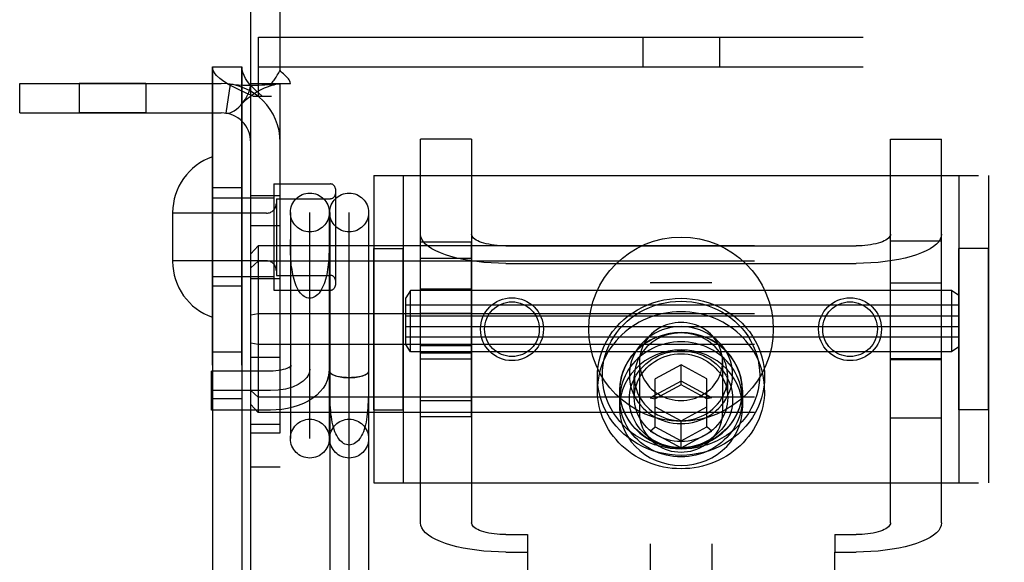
# Model space of a CAD drawing. Header units: inches. Extents: x 0 to 224, y 0 to 145.
# Tile 29 of 63: x 108.3 to 110.3, y 53.35 to 54.46. Entities that reach past the tile are written whole.
import ezdxf

# ---------------------------------------------------------------- set-up
doc = ezdxf.new("R2010")
doc.units = ezdxf.units.IN
doc.header["$LTSCALE"] = 12.302632
doc.header["$MEASUREMENT"] = 0
doc.linetypes.add('HIDDEN', pattern=[0.2, 0.1, -0.1])
doc.layers.get('0').update_dxf_attribs({"linetype": 'CONTINUOUS'})
for name, color, linetype in [('02___PRT_ALL_AXES', 7, 'CONTINUOUS'), ('03___PRT_ALL_CURVES', 7, 'CONTINUOUS'), ('DEFAULT_2', 8, 'HIDDEN')]:
    doc.layers.add(name, color=color, linetype=linetype)

msp = doc.modelspace()

# ---------------------------------------------------------------- linework, layer by layer
at = {"color": 3, "linetype": 'Continuous'}
msp.add_line((108.7689, 44.7007), (108.7689, 61.2007), dxfattribs=at)
at = {"layer": '02___PRT_ALL_AXES', "color": 8, "linetype": 'HIDDEN'}
for p, q in [((108.6909, 51.2917), (108.6909, 54.3597)), ((108.7509, 51.2917), (108.7509, 54.3597)), ((108.5556, 54.3257), (108.4196, 54.3257)), ((108.4196, 54.3257), (108.4196, 54.2657)), ((108.5556, 54.3257), (108.5556, 54.2657)), ((108.5556, 54.2657), (108.4196, 54.2657)), ((108.7509, 54.1132), (108.6909, 54.1132)), ((108.8159, 54.1212), (108.9309, 54.1212)), ((108.8159, 54.1212), (108.8159, 53.9052)), ((108.7689, 54.0977), (108.8289, 54.0977)), ((108.7689, 53.6147), (108.7689, 54.0977)), ((108.8289, 53.6147), (108.8289, 54.0977)), ((108.7689, 54.0367), (108.8289, 54.0367)), ((109.0189, 53.9897), (109.0789, 53.9897)), ((109.0189, 53.6617), (109.0189, 53.9897)), ((109.0789, 53.6617), (109.0789, 53.9897)), ((109.1139, 54.0033), (109.2179, 54.0033)), ((109.1139, 53.648), (109.1139, 54.0033)), ((109.2179, 53.648), (109.2179, 54.0033)), ((110.0699, 54.0057), (110.1739, 54.0057)), ((110.0699, 53.6457), (110.0699, 54.0057)), ((110.1739, 53.6457), (110.1739, 54.0057)), ((110.2689, 53.9897), (110.2089, 53.9897)), ((110.2089, 53.6617), (110.2089, 53.9897)), ((110.2689, 53.6617), (110.2689, 53.9897)), ((109.1139, 53.9705), (109.2179, 53.9705)), ((108.7689, 53.9287), (108.8289, 53.9287)), ((108.7509, 53.9132), (108.6909, 53.9132)), ((110.0699, 53.92), (110.1739, 53.92)), ((108.8159, 53.9052), (108.9309, 53.9052)), ((110.1939, 53.9045), (109.0939, 53.9045)), ((109.2179, 53.907), (109.1139, 53.907)), ((110.2089, 53.8745), (109.0839, 53.8745)), ((109.0839, 53.8095), (109.0839, 53.8745)), ((109.1139, 53.8585), (109.2179, 53.8585)), ((110.2089, 53.8095), (109.0839, 53.8095)), ((109.1139, 53.7928), (109.2179, 53.7928)), ((108.6909, 53.7797), (108.7509, 53.7797)), ((108.7689, 53.7687), (108.8289, 53.7687)), ((110.1939, 53.7795), (109.0939, 53.7795)), ((109.2179, 53.777), (109.1139, 53.777)), ((110.0699, 53.764), (110.1739, 53.764)), ((109.4739, 53.7015), (109.4739, 53.7289)), ((109.8139, 53.7015), (109.8139, 53.7289)), ((109.5189, 53.7015), (109.5189, 53.6659)), ((109.5194, 53.683), (109.5194, 53.7015)), ((109.7684, 53.683), (109.7684, 53.7015)), ((109.7689, 53.7015), (109.7689, 53.6659)), ((108.6909, 53.6847), (108.7509, 53.6847)), ((109.1139, 53.6808), (109.2179, 53.6808)), ((109.0189, 53.6617), (109.0789, 53.6617)), ((109.1139, 53.648), (109.2179, 53.648)), ((110.2689, 53.6617), (110.2089, 53.6617)), ((108.7689, 53.6327), (108.8289, 53.6327)), ((110.0699, 53.6457), (110.1739, 53.6457)), ((108.7689, 53.6147), (108.8289, 53.6147)), ((108.7689, 53.5457), (108.8289, 53.5457))]:
    msp.add_line(p, q, dxfattribs=at)
for points in [[(109.8139, 53.7015), (109.8136, 53.7099), (109.8129, 53.7182), (109.8118, 53.7265), (109.8102, 53.7347), (109.8081, 53.7429), (109.8056, 53.7509), (109.8026, 53.7588), (109.7992, 53.7665), (109.7953, 53.774), (109.7911, 53.7814), (109.7865, 53.7885), (109.7814, 53.7954), (109.776, 53.802), (109.7702, 53.8084), (109.7641, 53.8145), (109.7576, 53.8202), (109.7509, 53.8257), (109.7438, 53.8307), (109.7365, 53.8355), (109.7289, 53.8399), (109.7211, 53.8438), (109.713, 53.8474), (109.7048, 53.8506), (109.6964, 53.8534), (109.6879, 53.8558), (109.6792, 53.8578), (109.6705, 53.8593), (109.6616, 53.8604), (109.6528, 53.861), (109.6439, 53.8613), (109.635, 53.861), (109.6261, 53.8604), (109.6173, 53.8593), (109.6085, 53.8578), (109.5999, 53.8558), (109.5913, 53.8534), (109.583, 53.8506), (109.5747, 53.8474), (109.5667, 53.8438), (109.5589, 53.8399), (109.5513, 53.8355), (109.544, 53.8307), (109.5369, 53.8257), (109.5301, 53.8202), (109.5237, 53.8145), (109.5175, 53.8084), (109.5118, 53.802), (109.5063, 53.7954), (109.5013, 53.7885), (109.4967, 53.7814), (109.4924, 53.774), (109.4886, 53.7665), (109.4852, 53.7588), (109.4822, 53.7509), (109.4797, 53.7429), (109.4776, 53.7347), (109.476, 53.7265), (109.4748, 53.7182), (109.4741, 53.7099), (109.4739, 53.7015)], [(109.7689, 53.7015), (109.7682, 53.7139), (109.7661, 53.7259), (109.7628, 53.7378), (109.7581, 53.7493), (109.7521, 53.7602), (109.745, 53.7706), (109.7368, 53.7801), (109.7275, 53.7888), (109.7173, 53.7965), (109.7064, 53.8032), (109.6947, 53.8088), (109.6825, 53.8132), (109.6699, 53.8164), (109.6569, 53.8183), (109.6439, 53.819), (109.6308, 53.8183), (109.6179, 53.8164), (109.6053, 53.8132), (109.593, 53.8088), (109.5814, 53.8032), (109.5704, 53.7965), (109.5602, 53.7888), (109.551, 53.7801), (109.5428, 53.7706), (109.5356, 53.7602), (109.5297, 53.7493), (109.525, 53.7378), (109.5216, 53.7259), (109.5196, 53.7139), (109.5189, 53.7015)], [(109.7684, 53.7015), (109.7681, 53.7086), (109.7675, 53.7156), (109.7663, 53.7226), (109.7648, 53.7295), (109.7627, 53.7363), (109.7603, 53.743), (109.7574, 53.7495), (109.7541, 53.7559), (109.7504, 53.762), (109.7463, 53.768), (109.7419, 53.7737), (109.7371, 53.7791), (109.7319, 53.7842), (109.7264, 53.7891), (109.7207, 53.7936), (109.7146, 53.7978), (109.7083, 53.8016), (109.7017, 53.8051), (109.695, 53.8082), (109.688, 53.8109), (109.6809, 53.8132), (109.6737, 53.8151), (109.6663, 53.8166), (109.6589, 53.8176), (109.6514, 53.8183), (109.6439, 53.8185), (109.6364, 53.8183), (109.6289, 53.8176), (109.6214, 53.8166), (109.6141, 53.8151), (109.6068, 53.8132), (109.5997, 53.8109), (109.5928, 53.8082), (109.586, 53.8051), (109.5795, 53.8016), (109.5732, 53.7978), (109.5671, 53.7936), (109.5613, 53.7891), (109.5558, 53.7842), (109.5507, 53.7791), (109.5459, 53.7737), (109.5414, 53.768), (109.5373, 53.762), (109.5336, 53.7559), (109.5303, 53.7495), (109.5275, 53.743), (109.525, 53.7363), (109.523, 53.7295), (109.5214, 53.7226), (109.5203, 53.7156), (109.5196, 53.7086), (109.5194, 53.7015)], [(109.7684, 53.683), (109.7681, 53.6901), (109.7675, 53.6971), (109.7663, 53.7041), (109.7648, 53.711), (109.7627, 53.7178), (109.7603, 53.7245), (109.7574, 53.7311), (109.7541, 53.7374), (109.7504, 53.7436), (109.7463, 53.7495), (109.7419, 53.7552), (109.7371, 53.7606), (109.7319, 53.7658), (109.7264, 53.7706), (109.7207, 53.7751), (109.7146, 53.7793), (109.7083, 53.7832), (109.7017, 53.7866), (109.695, 53.7897), (109.688, 53.7924), (109.6809, 53.7947), (109.6737, 53.7966), (109.6663, 53.7981), (109.6589, 53.7992), (109.6514, 53.7998), (109.6439, 53.8), (109.6364, 53.7998), (109.6289, 53.7992), (109.6214, 53.7981), (109.6141, 53.7966), (109.6068, 53.7947), (109.5997, 53.7924), (109.5928, 53.7897), (109.586, 53.7866), (109.5795, 53.7832), (109.5732, 53.7793), (109.5671, 53.7751), (109.5613, 53.7706), (109.5558, 53.7658), (109.5507, 53.7606), (109.5459, 53.7552), (109.5414, 53.7495), (109.5373, 53.7436), (109.5336, 53.7374), (109.5303, 53.7311), (109.5275, 53.7245), (109.525, 53.7178), (109.523, 53.711), (109.5214, 53.7041), (109.5203, 53.6971), (109.5196, 53.6901), (109.5194, 53.683)], [(109.7689, 53.6659), (109.7682, 53.6783), (109.7661, 53.6904), (109.7628, 53.7022), (109.7581, 53.7137), (109.7521, 53.7247), (109.745, 53.735), (109.7368, 53.7445), (109.7275, 53.7532), (109.7173, 53.761), (109.7064, 53.7677), (109.6947, 53.7732), (109.6825, 53.7777), (109.6699, 53.7808), (109.6569, 53.7828), (109.6439, 53.7834), (109.6308, 53.7828), (109.6179, 53.7808), (109.6053, 53.7777), (109.593, 53.7732), (109.5814, 53.7677), (109.5704, 53.761), (109.5602, 53.7532), (109.551, 53.7445), (109.5428, 53.735), (109.5356, 53.7247), (109.5297, 53.7137), (109.525, 53.7022), (109.5216, 53.6904), (109.5196, 53.6783), (109.5189, 53.6659)], [(109.8139, 53.7015), (109.8136, 53.6931), (109.8129, 53.6848), (109.8118, 53.6765), (109.8102, 53.6683), (109.8081, 53.6602), (109.8056, 53.6521), (109.8026, 53.6443), (109.7992, 53.6365), (109.7953, 53.629), (109.7911, 53.6216), (109.7865, 53.6145), (109.7814, 53.6076), (109.776, 53.601), (109.7702, 53.5946), (109.7641, 53.5886), (109.7576, 53.5828), (109.7509, 53.5774), (109.7438, 53.5723), (109.7365, 53.5675), (109.7289, 53.5632), (109.7211, 53.5592), (109.713, 53.5556), (109.7048, 53.5524), (109.6964, 53.5496), (109.6879, 53.5472), (109.6792, 53.5453), (109.6705, 53.5437), (109.6616, 53.5426), (109.6528, 53.542), (109.6439, 53.5418), (109.635, 53.542), (109.6261, 53.5426), (109.6173, 53.5437), (109.6085, 53.5453), (109.5999, 53.5472), (109.5913, 53.5496), (109.583, 53.5524), (109.5747, 53.5556), (109.5667, 53.5592), (109.5589, 53.5632), (109.5513, 53.5675), (109.544, 53.5723), (109.5369, 53.5774), (109.5301, 53.5828), (109.5237, 53.5886), (109.5175, 53.5946), (109.5118, 53.601), (109.5063, 53.6076), (109.5013, 53.6145), (109.4967, 53.6216), (109.4924, 53.629), (109.4886, 53.6365), (109.4852, 53.6443), (109.4822, 53.6521), (109.4797, 53.6602), (109.4776, 53.6683), (109.476, 53.6765), (109.4748, 53.6848), (109.4741, 53.6931), (109.4739, 53.7015)], [(109.5189, 53.7015), (109.5196, 53.6892), (109.5216, 53.6771), (109.525, 53.6652), (109.5297, 53.6537), (109.5356, 53.6428), (109.5428, 53.6325), (109.551, 53.6229), (109.5602, 53.6142), (109.5704, 53.6065), (109.5814, 53.5998), (109.593, 53.5942), (109.6053, 53.5898), (109.6179, 53.5866), (109.6308, 53.5847), (109.6439, 53.5841), (109.6569, 53.5847), (109.6699, 53.5866), (109.6825, 53.5898), (109.6947, 53.5942), (109.7064, 53.5998), (109.7173, 53.6065), (109.7275, 53.6142), (109.7368, 53.6229), (109.745, 53.6325), (109.7521, 53.6428), (109.7581, 53.6537), (109.7628, 53.6652), (109.7661, 53.6771), (109.7682, 53.6892), (109.7689, 53.7015)], [(109.7684, 53.7015), (109.7681, 53.6944), (109.7675, 53.6874), (109.7663, 53.6804), (109.7648, 53.6735), (109.7627, 53.6667), (109.7603, 53.66), (109.7574, 53.6535), (109.7541, 53.6471), (109.7504, 53.641), (109.7463, 53.6351), (109.7419, 53.6294), (109.7371, 53.6239), (109.7319, 53.6188), (109.7264, 53.6139), (109.7207, 53.6094), (109.7146, 53.6052), (109.7083, 53.6014), (109.7017, 53.5979), (109.695, 53.5948), (109.688, 53.5921), (109.6809, 53.5898), (109.6737, 53.5879), (109.6663, 53.5864), (109.6589, 53.5854), (109.6514, 53.5847), (109.6439, 53.5845), (109.6364, 53.5847), (109.6289, 53.5854), (109.6214, 53.5864), (109.6141, 53.5879), (109.6068, 53.5898), (109.5997, 53.5921), (109.5928, 53.5948), (109.586, 53.5979), (109.5795, 53.6014), (109.5732, 53.6052), (109.5671, 53.6094), (109.5613, 53.6139), (109.5558, 53.6188), (109.5507, 53.6239), (109.5459, 53.6294), (109.5414, 53.6351), (109.5373, 53.641), (109.5336, 53.6471), (109.5303, 53.6535), (109.5275, 53.66), (109.525, 53.6667), (109.523, 53.6735), (109.5214, 53.6804), (109.5203, 53.6874), (109.5196, 53.6944), (109.5194, 53.7015)], [(109.7684, 53.683), (109.7681, 53.676), (109.7675, 53.6689), (109.7663, 53.662), (109.7648, 53.655), (109.7627, 53.6482), (109.7603, 53.6416), (109.7574, 53.635), (109.7541, 53.6287), (109.7504, 53.6225), (109.7463, 53.6166), (109.7419, 53.6109), (109.7371, 53.6055), (109.7319, 53.6003), (109.7264, 53.5955), (109.7207, 53.5909), (109.7146, 53.5868), (109.7083, 53.5829), (109.7017, 53.5794), (109.695, 53.5764), (109.688, 53.5737), (109.6809, 53.5713), (109.6737, 53.5694), (109.6663, 53.568), (109.6589, 53.5669), (109.6514, 53.5663), (109.6439, 53.566), (109.6364, 53.5663), (109.6289, 53.5669), (109.6214, 53.568), (109.6141, 53.5694), (109.6068, 53.5713), (109.5997, 53.5737), (109.5928, 53.5764), (109.586, 53.5794), (109.5795, 53.5829), (109.5732, 53.5868), (109.5671, 53.5909), (109.5613, 53.5955), (109.5558, 53.6003), (109.5507, 53.6055), (109.5459, 53.6109), (109.5414, 53.6166), (109.5373, 53.6225), (109.5336, 53.6287), (109.5303, 53.635), (109.5275, 53.6416), (109.525, 53.6482), (109.523, 53.655), (109.5214, 53.662), (109.5203, 53.6689), (109.5196, 53.676), (109.5194, 53.683)], [(109.5189, 53.6659), (109.5196, 53.6536), (109.5216, 53.6415), (109.525, 53.6296), (109.5297, 53.6182), (109.5356, 53.6072), (109.5428, 53.5969), (109.551, 53.5873), (109.5602, 53.5786), (109.5704, 53.5709), (109.5814, 53.5642), (109.593, 53.5586), (109.6053, 53.5542), (109.6179, 53.551), (109.6308, 53.5491), (109.6439, 53.5485), (109.6569, 53.5491), (109.6699, 53.551), (109.6825, 53.5542), (109.6947, 53.5586), (109.7064, 53.5642), (109.7173, 53.5709), (109.7275, 53.5786), (109.7368, 53.5873), (109.745, 53.5969), (109.7521, 53.6072), (109.7581, 53.6182), (109.7628, 53.6296), (109.7661, 53.6415), (109.7682, 53.6536), (109.7689, 53.6659)]]:
    msp.add_lwpolyline(points, dxfattribs=at)
for centre, radius in [((109.6439, 53.8257), 0.1875), ((109.3001, 53.8257), 0.064), ((109.9876, 53.8257), 0.064), ((109.3001, 53.8257), 0.0556), ((109.9876, 53.8257), 0.0556)]:
    msp.add_circle(centre, radius, dxfattribs=at)
at = {"layer": '03___PRT_ALL_CURVES', "color": 8, "linetype": 'HIDDEN'}
for p, q in [((108.8889, 53.6034), (108.8889, 54.0628)), ((108.9689, 53.2498), (108.9689, 54.0628)), ((108.8089, 53.7007), (108.6889, 53.7007))]:
    msp.add_line(p, q, dxfattribs=at)
msp.add_lwpolyline([(108.8889, 53.7443), (108.8874, 53.7358), (108.8828, 53.7277), (108.8755, 53.7202), (108.8654, 53.7134), (108.8534, 53.708), (108.8396, 53.704), (108.8247, 53.7015), (108.8089, 53.7007)], dxfattribs=at)
at = {"layer": 'DEFAULT_2', "color": 8, "linetype": 'HIDDEN'}
for p, q in [((109.5814, 55.8497), (109.5814, 50.5997)), ((109.7064, 55.8497), (109.7064, 50.5997)), ((108.8289, 54.3518), (108.8289, 55.2007)), ((108.7844, 54.4197), (110.5034, 54.4197)), ((108.7844, 54.2997), (108.7844, 54.4197)), ((109.5659, 54.4197), (109.5659, 54.3597)), ((109.7219, 54.4197), (109.7219, 54.3597)), ((108.6909, 54.3597), (108.7509, 54.3597)), ((108.6909, 54.3597), (108.6909, 51.2917)), ((108.7509, 54.3597), (108.7509, 51.2917)), ((108.7844, 54.3597), (110.5034, 54.3597)), ((108.2989, 54.3257), (108.7089, 54.3257)), ((108.2989, 54.2657), (108.2989, 54.3257)), ((108.7267, 54.3243), (108.7178, 54.265)), ((108.7689, 54.3257), (108.8106, 54.3257)), ((108.8106, 54.3257), (108.8497, 54.3257)), ((108.8289, 51.3257), (108.8289, 54.3257)), ((108.7738, 54.2997), (108.8109, 54.2997)), ((108.2989, 54.2657), (108.7089, 54.2657)), ((109.2179, 54.2121), (109.1139, 54.2121)), ((109.1139, 53.4318), (109.1139, 54.2121)), ((109.2179, 54.2121), (109.2179, 53.4318)), ((110.0699, 54.2121), (110.1739, 54.2121)), ((110.0699, 53.4318), (110.0699, 54.2121)), ((110.1739, 53.4318), (110.1739, 54.2121)), ((109.0189, 54.1382), (110.2689, 54.1382)), ((109.0189, 54.1382), (109.0189, 53.5132)), ((109.0789, 54.1382), (109.0789, 53.5132)), ((110.2089, 54.1382), (110.2089, 53.5132)), ((110.2689, 54.1382), (110.2689, 53.5132)), ((108.9409, 54.1112), (108.9409, 53.9152)), ((108.6909, 54.0932), (108.8159, 54.0932)), ((108.8209, 54.0912), (108.9309, 54.0912)), ((108.8209, 54.0912), (108.8209, 53.9352)), ((108.6099, 54.0627), (108.6099, 53.9636)), ((108.8009, 54.0617), (108.6099, 54.0617)), ((108.8494, 54.0631), (108.8494, 53.6031)), ((108.9284, 54.0631), (108.9284, 53.6031)), ((108.9294, 54.0631), (108.9294, 53.2498)), ((109.0084, 54.0631), (109.0084, 53.2498)), ((108.8494, 53.9984), (108.8494, 54.008)), ((108.7839, 53.9952), (108.7689, 53.9789)), ((112.2539, 53.9952), (108.7839, 53.9952)), ((108.7839, 53.9952), (108.7839, 53.6561)), ((109.2879, 53.9952), (109.9999, 53.9952)), ((108.8009, 53.9647), (108.6099, 53.9647)), ((108.7839, 53.9639), (108.7689, 53.9506)), ((112.2539, 53.9639), (108.7839, 53.9639)), ((109.2879, 53.9596), (109.9999, 53.9596)), ((108.6909, 53.9332), (108.8159, 53.9332)), ((108.8209, 53.9352), (108.9309, 53.9352)), ((109.7064, 53.9197), (109.5814, 53.9197)), ((109.0939, 53.9045), (109.0839, 53.8895)), ((109.0839, 53.853), (109.0839, 53.8895)), ((109.0939, 53.7795), (109.0939, 53.9045)), ((110.2089, 53.8945), (110.1939, 53.9045)), ((110.1939, 53.9045), (110.1939, 53.7795)), ((108.7839, 53.857), (108.7689, 53.854)), ((112.2539, 53.857), (108.7839, 53.857)), ((109.0839, 53.853), (110.2089, 53.853)), ((109.0839, 53.831), (110.2089, 53.831)), ((109.0839, 53.7945), (109.0839, 53.831)), ((108.7839, 53.7943), (108.7689, 53.7973)), ((112.2539, 53.7943), (108.7839, 53.7943)), ((109.0939, 53.7795), (109.0839, 53.7945)), ((110.2089, 53.7895), (110.1939, 53.7795)), ((109.7064, 53.7797), (109.5814, 53.7797)), ((109.1139, 53.7656), (109.2179, 53.7656)), ((109.5594, 53.76), (109.5594, 53.6557)), ((109.6439, 53.7534), (109.5914, 53.7249)), ((109.6964, 53.7249), (109.6439, 53.7534)), ((109.6439, 53.7124), (109.6439, 53.7534)), ((109.7284, 53.76), (109.7284, 53.6557)), ((110.1739, 53.7656), (110.0699, 53.7656)), ((108.8089, 53.7402), (108.6889, 53.7402)), ((108.6889, 53.6612), (108.6889, 53.7402)), ((108.9294, 53.7403), (108.9294, 53.7402)), ((109.0084, 53.7401), (109.0084, 53.7403)), ((109.5489, 53.6865), (109.5489, 53.7289)), ((109.7389, 53.6865), (109.7389, 53.7289)), ((108.9295, 53.7119), (108.9294, 53.726)), ((109.6439, 53.7198), (109.5814, 53.6859)), ((109.5914, 53.6269), (109.5914, 53.7249)), ((109.6439, 53.7124), (109.5914, 53.6839)), ((109.7064, 53.6859), (109.6439, 53.7198)), ((109.6964, 53.6839), (109.6439, 53.7124)), ((109.6964, 53.6269), (109.6964, 53.7249)), ((108.7839, 53.6875), (108.7689, 53.7007)), ((112.2539, 53.6875), (108.7839, 53.6875)), ((108.7839, 53.6561), (108.7689, 53.6724)), ((109.5814, 53.6859), (109.5914, 53.6839)), ((109.5914, 53.6679), (109.6439, 53.6395)), ((109.6439, 53.6395), (109.6964, 53.6679)), ((109.7064, 53.6859), (109.6964, 53.6839)), ((108.8089, 53.6612), (108.6889, 53.6612)), ((112.2539, 53.6561), (108.7839, 53.6561)), ((109.6439, 53.5842), (109.6439, 53.6395)), ((109.5814, 53.6181), (109.5914, 53.6269)), ((109.5814, 53.6181), (109.6439, 53.5842)), ((109.5914, 53.6269), (109.6439, 53.5984)), ((109.6439, 53.5984), (109.6964, 53.6269)), ((109.6439, 53.5842), (109.7064, 53.6181)), ((109.7064, 53.6181), (109.6964, 53.6269)), ((109.0189, 53.5132), (110.2689, 53.5132)), ((109.2879, 53.4079), (109.3314, 53.4079)), ((109.3314, 53.4079), (109.3314, 53.3723)), ((109.9564, 53.4079), (109.9999, 53.4079)), ((109.9564, 53.4079), (109.9564, 53.3723)), ((109.2879, 53.3723), (109.3314, 53.3723)), ((109.3314, 53.3723), (109.3314, 52.4326)), ((109.9564, 53.3723), (109.9999, 53.3723)), ((109.9564, 52.4326), (109.9564, 53.3723))]:
    msp.add_line(p, q, dxfattribs=at)
for points in [[(108.7738, 54.2997), (108.7598, 54.3057), (108.7466, 54.3117), (108.7344, 54.3177), (108.7234, 54.3237), (108.7138, 54.3297), (108.7057, 54.3357), (108.6993, 54.3417), (108.6946, 54.3477), (108.6918, 54.3537), (108.6909, 54.3597)], [(108.7923, 54.2997), (108.7853, 54.3057), (108.7787, 54.3117), (108.7726, 54.3177), (108.7671, 54.3237), (108.7623, 54.3297), (108.7583, 54.3357), (108.7551, 54.3417), (108.7528, 54.3477), (108.7514, 54.3537), (108.7509, 54.3597)], [(108.8228, 54.3426), (108.8243, 54.3449), (108.8258, 54.3473), (108.8273, 54.3496), (108.8289, 54.3518)], [(108.8353, 54.3451), (108.833, 54.3473), (108.8309, 54.3495), (108.8289, 54.3518)], [(108.8106, 54.3257), (108.8128, 54.3281), (108.8146, 54.3303), (108.8163, 54.3324), (108.8178, 54.3345), (108.8191, 54.3365), (108.8203, 54.3385), (108.8228, 54.3426)], [(108.8497, 54.3257), (108.8492, 54.328), (108.8483, 54.3304), (108.847, 54.3328), (108.8454, 54.3351), (108.8437, 54.3372), (108.8418, 54.3392), (108.8398, 54.3411), (108.8353, 54.3451)], [(108.7267, 54.3243), (108.7352, 54.3233), (108.7441, 54.3227), (108.7531, 54.3223), (108.7619, 54.3222), (108.7701, 54.3222), (108.7778, 54.3223), (108.7848, 54.3224), (108.7913, 54.3227), (108.7974, 54.3229), (108.8032, 54.3232), (108.8087, 54.3235), (108.8137, 54.3239), (108.8181, 54.3242), (108.8219, 54.3246), (108.8249, 54.3249), (108.8265, 54.3251)], [(108.7489, 54.2817), (108.7494, 54.2823), (108.7537, 54.2878), (108.7578, 54.2938), (108.7615, 54.3001), (108.7646, 54.3069), (108.767, 54.3136), (108.7684, 54.3198), (108.7689, 54.3257)], [(108.7489, 54.2817), (108.7516, 54.2848), (108.7556, 54.2888), (108.7596, 54.2926), (108.7636, 54.2961), (108.7676, 54.2993), (108.7717, 54.3024), (108.7758, 54.3052), (108.7799, 54.3078), (108.7841, 54.3102), (108.7883, 54.3125), (108.7924, 54.3145), (108.7965, 54.3164), (108.8006, 54.3181), (108.8046, 54.3196), (108.8086, 54.3209), (108.8124, 54.3221), (108.8161, 54.3231), (108.8196, 54.3239), (108.8229, 54.3245), (108.826, 54.325), (108.8271, 54.3252)], [(108.8271, 54.3252), (108.8284, 54.3255), (108.8289, 54.3257)], [(108.7178, 54.265), (108.7213, 54.2648), (108.7253, 54.2654), (108.7299, 54.267), (108.7348, 54.2696), (108.7398, 54.2731), (108.7447, 54.2774), (108.7489, 54.2817)], [(108.9284, 54.008), (108.9283, 53.9984), (108.9282, 53.9935), (108.9282, 53.9885), (108.928, 53.9834), (108.9278, 53.9783), (108.9276, 53.9731), (108.9273, 53.9679), (108.9269, 53.9627), (108.9264, 53.9574), (108.9258, 53.9522), (108.9251, 53.947), (108.9243, 53.9419), (108.9233, 53.9368), (108.9222, 53.9318), (108.9209, 53.927), (108.9195, 53.9223), (108.9179, 53.9179), (108.9162, 53.9136), (108.9143, 53.9096), (108.9123, 53.9059), (108.9101, 53.9024), (108.9078, 53.8993), (108.9053, 53.8966), (108.9028, 53.8942), (108.9001, 53.8923), (108.8974, 53.8908), (108.8946, 53.8896), (108.8917, 53.889), (108.8889, 53.8887)], [(109.2879, 53.9596), (109.2727, 53.9598), (109.2577, 53.9605), (109.2428, 53.9616), (109.2284, 53.9632), (109.2143, 53.9652), (109.2009, 53.9676), (109.1881, 53.9704), (109.176, 53.9735), (109.1648, 53.977), (109.1546, 53.9809), (109.1453, 53.985), (109.1372, 53.9893), (109.1302, 53.994), (109.1244, 53.9988), (109.1198, 54.0037), (109.1165, 54.0088), (109.1145, 54.0139), (109.1139, 54.0191)], [(109.2879, 53.9952), (109.2818, 53.9953), (109.2757, 53.9955), (109.2698, 53.996), (109.2639, 53.9966), (109.2583, 53.9974), (109.2529, 53.9984), (109.2477, 53.9995), (109.2429, 54.0008), (109.2384, 54.0022), (109.2343, 54.0037), (109.2305, 54.0054), (109.2273, 54.0071), (109.2244, 54.009), (109.2221, 54.0109), (109.2203, 54.0129), (109.2189, 54.0149), (109.2181, 54.017), (109.2179, 54.0191)], [(110.0699, 54.0191), (110.0696, 54.017), (110.0688, 54.0149), (110.0675, 54.0129), (110.0657, 54.0109), (110.0633, 54.009), (110.0605, 54.0071), (110.0572, 54.0054), (110.0535, 54.0037), (110.0494, 54.0022), (110.0449, 54.0008), (110.04, 53.9995), (110.0349, 53.9984), (110.0295, 53.9974), (110.0238, 53.9966), (110.018, 53.996), (110.012, 53.9955), (110.006, 53.9953), (109.9999, 53.9952)], [(110.1739, 54.0191), (110.1732, 54.0139), (110.1712, 54.0088), (110.1679, 54.0037), (110.1634, 53.9988), (110.1576, 53.994), (110.1506, 53.9893), (110.1424, 53.985), (110.1332, 53.9809), (110.1229, 53.977), (110.1117, 53.9735), (110.0997, 53.9704), (110.0869, 53.9676), (110.0734, 53.9652), (110.0594, 53.9632), (110.0449, 53.9616), (110.0301, 53.9605), (110.0151, 53.9598), (109.9999, 53.9596)], [(108.8889, 53.8887), (108.886, 53.889), (108.8832, 53.8896), (108.8804, 53.8908), (108.8776, 53.8923), (108.875, 53.8942), (108.8724, 53.8966), (108.87, 53.8993), (108.8676, 53.9024), (108.8655, 53.9059), (108.8634, 53.9096), (108.8615, 53.9136), (108.8598, 53.9179), (108.8582, 53.9223), (108.8568, 53.927), (108.8556, 53.9318), (108.8545, 53.9368), (108.8535, 53.9419), (108.8527, 53.947), (108.8519, 53.9522), (108.8513, 53.9574), (108.8509, 53.9627), (108.8505, 53.9679), (108.8502, 53.9731), (108.8499, 53.9783), (108.8497, 53.9834), (108.8496, 53.9885), (108.8495, 53.9935), (108.8494, 53.9984)], [(109.4739, 53.7289), (109.4743, 53.7396), (109.4754, 53.7503), (109.4773, 53.761), (109.4801, 53.7715), (109.4835, 53.7819), (109.4878, 53.7921), (109.4927, 53.802), (109.4984, 53.8116), (109.5048, 53.8207), (109.5118, 53.8294), (109.5194, 53.8377), (109.5276, 53.8454), (109.5364, 53.8526), (109.5456, 53.8593), (109.5554, 53.8653), (109.5655, 53.8706), (109.576, 53.8753), (109.5868, 53.8794), (109.5979, 53.8827), (109.6092, 53.8853), (109.6207, 53.8871), (109.6322, 53.8882), (109.6439, 53.8886), (109.6555, 53.8882), (109.6671, 53.8871), (109.6785, 53.8853), (109.6898, 53.8827), (109.7009, 53.8794), (109.7117, 53.8753), (109.7222, 53.8706), (109.7324, 53.8653), (109.7421, 53.8593), (109.7514, 53.8526), (109.7601, 53.8454), (109.7683, 53.8377), (109.776, 53.8294), (109.783, 53.8207), (109.7893, 53.8116), (109.795, 53.802), (109.8, 53.7921), (109.8042, 53.7819), (109.8077, 53.7715), (109.8104, 53.761), (109.8123, 53.7503), (109.8135, 53.7396), (109.8139, 53.7289)], [(109.4839, 53.7323), (109.4842, 53.7424), (109.4853, 53.7525), (109.4871, 53.7625), (109.4897, 53.7724), (109.493, 53.7822), (109.4969, 53.7918), (109.5016, 53.8011), (109.507, 53.8101), (109.513, 53.8187), (109.5196, 53.8269), (109.5267, 53.8347), (109.5345, 53.842), (109.5427, 53.8488), (109.5514, 53.855), (109.5606, 53.8607), (109.5701, 53.8657), (109.58, 53.8701), (109.5902, 53.8739), (109.6006, 53.877), (109.6113, 53.8795), (109.622, 53.8812), (109.6329, 53.8823), (109.6439, 53.8826), (109.6548, 53.8823), (109.6657, 53.8812), (109.6765, 53.8795), (109.6871, 53.877), (109.6976, 53.8739), (109.7078, 53.8701), (109.7176, 53.8657), (109.7272, 53.8607), (109.7363, 53.855), (109.745, 53.8488), (109.7533, 53.842), (109.761, 53.8347), (109.7682, 53.827), (109.7748, 53.8187), (109.7808, 53.8101), (109.7861, 53.8011), (109.7908, 53.7918), (109.7948, 53.7822), (109.7981, 53.7724), (109.8006, 53.7625), (109.8024, 53.7525), (109.8035, 53.7424), (109.8039, 53.7323)], [(109.7489, 53.7323), (109.7486, 53.7395), (109.7478, 53.7467), (109.7463, 53.7539), (109.7443, 53.761), (109.7417, 53.768), (109.7386, 53.7748), (109.7349, 53.7814), (109.7307, 53.7877), (109.7261, 53.7937), (109.7209, 53.7993), (109.7154, 53.8045), (109.7095, 53.8093), (109.7031, 53.8137), (109.6965, 53.8177), (109.6895, 53.8211), (109.6823, 53.8241), (109.6749, 53.8266), (109.6673, 53.8285), (109.6595, 53.8299), (109.6517, 53.8307), (109.6439, 53.831), (109.636, 53.8307), (109.6282, 53.8299), (109.6205, 53.8285), (109.6129, 53.8266), (109.6054, 53.8241), (109.5982, 53.8211), (109.5913, 53.8177), (109.5846, 53.8137), (109.5783, 53.8093), (109.5723, 53.8045), (109.5668, 53.7993), (109.5617, 53.7937), (109.557, 53.7877), (109.5528, 53.7814), (109.5491, 53.7748), (109.546, 53.768), (109.5434, 53.761), (109.5414, 53.7539), (109.54, 53.7467), (109.5392, 53.7395), (109.5389, 53.7323)], [(109.6439, 53.8394), (109.6379, 53.8392), (109.6319, 53.8386), (109.6259, 53.8376), (109.6201, 53.8362), (109.6144, 53.8344), (109.6088, 53.8322), (109.6034, 53.8297), (109.5982, 53.8268), (109.5932, 53.8236), (109.5885, 53.82), (109.5841, 53.8161), (109.58, 53.812), (109.5762, 53.8076), (109.5728, 53.8029), (109.5697, 53.7981), (109.567, 53.793), (109.5647, 53.7877), (109.5628, 53.7824), (109.5613, 53.7769), (109.5602, 53.7713), (109.5596, 53.7657), (109.5594, 53.76)], [(109.7284, 53.76), (109.7282, 53.7657), (109.7275, 53.7713), (109.7264, 53.7769), (109.725, 53.7824), (109.723, 53.7877), (109.7207, 53.793), (109.718, 53.7981), (109.715, 53.8029), (109.7115, 53.8076), (109.7077, 53.812), (109.7036, 53.8161), (109.6992, 53.82), (109.6945, 53.8236), (109.6896, 53.8268), (109.6844, 53.8297), (109.679, 53.8322), (109.6734, 53.8344), (109.6677, 53.8362), (109.6618, 53.8376), (109.6559, 53.8386), (109.6499, 53.8392), (109.6439, 53.8394)], [(109.7389, 53.7289), (109.7386, 53.7354), (109.7379, 53.7419), (109.7366, 53.7484), (109.7348, 53.7549), (109.7324, 53.7612), (109.7296, 53.7674), (109.7263, 53.7733), (109.7225, 53.779), (109.7182, 53.7844), (109.7136, 53.7895), (109.7086, 53.7942), (109.7032, 53.7986), (109.6975, 53.8026), (109.6915, 53.8061), (109.6852, 53.8093), (109.6787, 53.8119), (109.6719, 53.8142), (109.6651, 53.8159), (109.6581, 53.8171), (109.651, 53.8179), (109.6439, 53.8181), (109.6368, 53.8179), (109.6297, 53.8171), (109.6227, 53.8159), (109.6158, 53.8142), (109.6091, 53.8119), (109.6026, 53.8093), (109.5963, 53.8061), (109.5903, 53.8026), (109.5845, 53.7986), (109.5792, 53.7942), (109.5741, 53.7895), (109.5695, 53.7844), (109.5653, 53.779), (109.5615, 53.7733), (109.5582, 53.7674), (109.5553, 53.7612), (109.553, 53.7549), (109.5512, 53.7484), (109.5499, 53.7419), (109.5491, 53.7354), (109.5489, 53.7289)], [(109.5389, 53.683), (109.5392, 53.6902), (109.54, 53.6974), (109.5414, 53.7046), (109.5434, 53.7118), (109.546, 53.7188), (109.5491, 53.7256), (109.5528, 53.7322), (109.557, 53.7385), (109.5617, 53.7444), (109.5668, 53.75), (109.5723, 53.7553), (109.5783, 53.7601), (109.5846, 53.7645), (109.5913, 53.7684), (109.5982, 53.7719), (109.6054, 53.7749), (109.6129, 53.7773), (109.6205, 53.7792), (109.6282, 53.7806), (109.636, 53.7814), (109.6439, 53.7817), (109.6517, 53.7814), (109.6595, 53.7806), (109.6673, 53.7792), (109.6749, 53.7773), (109.6823, 53.7749), (109.6895, 53.7719), (109.6965, 53.7684), (109.7031, 53.7645), (109.7095, 53.7601), (109.7154, 53.7553), (109.7209, 53.7501), (109.7261, 53.7444), (109.7307, 53.7385), (109.7349, 53.7322), (109.7386, 53.7256), (109.7417, 53.7188), (109.7443, 53.7118), (109.7463, 53.7046), (109.7478, 53.6974), (109.7486, 53.6902), (109.7489, 53.683)], [(109.5489, 53.6865), (109.5491, 53.693), (109.5499, 53.6995), (109.5512, 53.706), (109.553, 53.7124), (109.5553, 53.7188), (109.5582, 53.725), (109.5615, 53.7309), (109.5653, 53.7366), (109.5695, 53.742), (109.5741, 53.7471), (109.5792, 53.7518), (109.5845, 53.7562), (109.5903, 53.7601), (109.5963, 53.7637), (109.6026, 53.7668), (109.6091, 53.7695), (109.6158, 53.7717), (109.6227, 53.7735), (109.6297, 53.7747), (109.6368, 53.7755), (109.6439, 53.7757), (109.651, 53.7755), (109.6581, 53.7747), (109.6651, 53.7735), (109.6719, 53.7718), (109.6787, 53.7695), (109.6852, 53.7669), (109.6915, 53.7637), (109.6975, 53.7602), (109.7032, 53.7562), (109.7086, 53.7518), (109.7136, 53.7471), (109.7182, 53.742), (109.7225, 53.7366), (109.7263, 53.7309), (109.7296, 53.725), (109.7324, 53.7188), (109.7348, 53.7125), (109.7366, 53.706), (109.7379, 53.6995), (109.7386, 53.693), (109.7389, 53.6865)], [(108.851, 53.7511), (108.8512, 53.7513), (108.8514, 53.7515), (108.8511, 53.7513), (108.8503, 53.7506), (108.8491, 53.7497), (108.8473, 53.7486), (108.8449, 53.7473), (108.842, 53.746), (108.8386, 53.7447), (108.8345, 53.7435), (108.8301, 53.7424), (108.8252, 53.7414), (108.8199, 53.7407), (108.8145, 53.7403), (108.8089, 53.7402)], [(108.8494, 53.7443), (108.8496, 53.7469), (108.8501, 53.749), (108.8507, 53.7505), (108.851, 53.7511)], [(109.5594, 53.76), (109.5596, 53.7543), (109.5602, 53.7487), (109.5613, 53.7431), (109.5628, 53.7376), (109.5647, 53.7322), (109.567, 53.727), (109.5697, 53.7219), (109.5728, 53.7171), (109.5762, 53.7124), (109.58, 53.708), (109.5841, 53.7038), (109.5885, 53.7), (109.5932, 53.6964), (109.5982, 53.6932), (109.6034, 53.6903), (109.6088, 53.6878), (109.6144, 53.6856), (109.6201, 53.6838), (109.6259, 53.6824), (109.6319, 53.6814), (109.6379, 53.6808), (109.6439, 53.6806)], [(109.6439, 53.6806), (109.6499, 53.6808), (109.6559, 53.6814), (109.6618, 53.6824), (109.6677, 53.6838), (109.6734, 53.6856), (109.679, 53.6878), (109.6844, 53.6903), (109.6896, 53.6932), (109.6945, 53.6964), (109.6992, 53.7), (109.7036, 53.7038), (109.7077, 53.708), (109.7115, 53.7124), (109.715, 53.7171), (109.718, 53.7219), (109.7207, 53.727), (109.723, 53.7322), (109.725, 53.7376), (109.7264, 53.7431), (109.7275, 53.7487), (109.7282, 53.7543), (109.7284, 53.76)], [(108.9284, 53.7443), (108.9279, 53.7366), (108.9265, 53.7288), (108.924, 53.7211), (108.9205, 53.7134), (108.9159, 53.7059), (108.9101, 53.6987), (108.9031, 53.6918), (108.8951, 53.6854), (108.8859, 53.6796), (108.8759, 53.6746), (108.8654, 53.6704), (108.8544, 53.667), (108.8433, 53.6644), (108.8319, 53.6626), (108.8204, 53.6615), (108.8089, 53.6612)], [(109.0084, 53.7401), (109.008, 53.7384), (109.007, 53.7367), (109.0054, 53.7351), (109.0031, 53.7336), (109.0002, 53.7321), (108.9968, 53.7308), (108.9929, 53.7297), (108.9886, 53.7288), (108.984, 53.728), (108.9791, 53.7274), (108.974, 53.7271), (108.9689, 53.727), (108.9637, 53.7271), (108.9587, 53.7274), (108.9538, 53.728), (108.9491, 53.7288), (108.9448, 53.7297), (108.9409, 53.7308), (108.9375, 53.7321), (108.9347, 53.7336), (108.9324, 53.7351), (108.9307, 53.7367), (108.9297, 53.7384), (108.9294, 53.7401)], [(108.9296, 53.7389), (108.9303, 53.7376), (108.9312, 53.7364), (108.9326, 53.7352), (108.9343, 53.734), (108.9363, 53.7329), (108.9386, 53.7319), (108.9412, 53.731), (108.944, 53.7301), (108.9471, 53.7294), (108.9504, 53.7287), (108.9539, 53.7282), (108.9575, 53.7277), (108.9613, 53.7274), (108.965, 53.7272), (108.9689, 53.7272)], [(108.9689, 53.7272), (108.9727, 53.7272), (108.9765, 53.7274), (108.9802, 53.7277), (108.9838, 53.7282), (108.9873, 53.7287), (108.9906, 53.7294), (108.9937, 53.7301), (108.9966, 53.731), (108.9992, 53.7319), (109.0015, 53.7329), (109.0035, 53.734), (109.0052, 53.7352), (109.0065, 53.7364), (109.0075, 53.7376), (109.0081, 53.7389)], [(109.8139, 53.7289), (109.8135, 53.7182), (109.8123, 53.7075), (109.8104, 53.6968), (109.8077, 53.6862), (109.8042, 53.6758), (109.8, 53.6656), (109.795, 53.6557), (109.7893, 53.6462), (109.783, 53.637), (109.776, 53.6283), (109.7683, 53.62), (109.7601, 53.6123), (109.7514, 53.6051), (109.7421, 53.5985), (109.7324, 53.5925), (109.7223, 53.5871), (109.7118, 53.5824), (109.7009, 53.5784), (109.6898, 53.5751), (109.6785, 53.5725), (109.6671, 53.5706), (109.6555, 53.5695), (109.6439, 53.5691), (109.6323, 53.5695), (109.6207, 53.5706), (109.6092, 53.5725), (109.5979, 53.5751), (109.5868, 53.5784), (109.576, 53.5824), (109.5655, 53.5871), (109.5554, 53.5925), (109.5457, 53.5985), (109.5364, 53.6051), (109.5276, 53.6123), (109.5194, 53.62), (109.5118, 53.6283), (109.5048, 53.637), (109.4984, 53.6462), (109.4927, 53.6557), (109.4878, 53.6656), (109.4835, 53.6758), (109.4801, 53.6862), (109.4773, 53.6968), (109.4754, 53.7074), (109.4743, 53.7182), (109.4739, 53.7289)], [(109.8039, 53.7323), (109.8035, 53.7222), (109.8024, 53.7121), (109.8006, 53.7021), (109.7981, 53.6921), (109.7948, 53.6824), (109.7908, 53.6728), (109.7861, 53.6635), (109.7808, 53.6545), (109.7748, 53.6459), (109.7682, 53.6376), (109.761, 53.6299), (109.7533, 53.6226), (109.745, 53.6158), (109.7363, 53.6096), (109.7272, 53.6039), (109.7176, 53.5989), (109.7078, 53.5944), (109.6976, 53.5907), (109.6871, 53.5875), (109.6765, 53.5851), (109.6657, 53.5833), (109.6548, 53.5823), (109.6439, 53.5819), (109.6329, 53.5823), (109.622, 53.5833), (109.6113, 53.5851), (109.6006, 53.5875), (109.5902, 53.5907), (109.58, 53.5944), (109.5701, 53.5989), (109.5606, 53.6039), (109.5514, 53.6096), (109.5427, 53.6158), (109.5345, 53.6226), (109.5268, 53.6299), (109.5196, 53.6376), (109.513, 53.6458), (109.507, 53.6545), (109.5016, 53.6635), (109.4969, 53.6728), (109.493, 53.6824), (109.4897, 53.6921), (109.4871, 53.7021), (109.4853, 53.7121), (109.4842, 53.7222), (109.4839, 53.7323)], [(109.5389, 53.7323), (109.5392, 53.7251), (109.54, 53.7179), (109.5414, 53.7107), (109.5434, 53.7036), (109.546, 53.6966), (109.5491, 53.6897), (109.5528, 53.6832), (109.557, 53.6769), (109.5617, 53.6709), (109.5668, 53.6653), (109.5724, 53.6601), (109.5783, 53.6552), (109.5846, 53.6508), (109.5913, 53.6469), (109.5982, 53.6434), (109.6054, 53.6405), (109.6129, 53.638), (109.6205, 53.6361), (109.6282, 53.6347), (109.636, 53.6339), (109.6439, 53.6336), (109.6517, 53.6339), (109.6596, 53.6347), (109.6673, 53.6361), (109.6749, 53.638), (109.6823, 53.6405), (109.6895, 53.6434), (109.6965, 53.6469), (109.7031, 53.6508), (109.7095, 53.6552), (109.7154, 53.6601), (109.721, 53.6653), (109.7261, 53.6709), (109.7307, 53.6769), (109.7349, 53.6832), (109.7386, 53.6898), (109.7418, 53.6966), (109.7443, 53.7036), (109.7463, 53.7107), (109.7478, 53.7179), (109.7486, 53.7251), (109.7489, 53.7323)], [(109.5489, 53.7289), (109.5491, 53.7224), (109.5499, 53.7158), (109.5512, 53.7093), (109.553, 53.7029), (109.5553, 53.6965), (109.5582, 53.6904), (109.5615, 53.6844), (109.5653, 53.6787), (109.5695, 53.6733), (109.5742, 53.6682), (109.5792, 53.6635), (109.5845, 53.6592), (109.5903, 53.6552), (109.5963, 53.6516), (109.6026, 53.6485), (109.6091, 53.6458), (109.6158, 53.6436), (109.6227, 53.6418), (109.6297, 53.6406), (109.6368, 53.6399), (109.6439, 53.6396), (109.651, 53.6399), (109.6581, 53.6406), (109.6651, 53.6418), (109.6719, 53.6436), (109.6787, 53.6458), (109.6852, 53.6485), (109.6915, 53.6516), (109.6975, 53.6552), (109.7032, 53.6592), (109.7086, 53.6635), (109.7136, 53.6682), (109.7182, 53.6733), (109.7225, 53.6787), (109.7263, 53.6844), (109.7296, 53.6904), (109.7324, 53.6966), (109.7348, 53.7029), (109.7366, 53.7093), (109.7379, 53.7159), (109.7386, 53.7224), (109.7389, 53.7289)], [(108.9689, 53.59), (108.966, 53.5902), (108.9632, 53.5908), (108.9604, 53.5918), (108.9577, 53.5931), (108.9551, 53.5949), (108.9525, 53.597), (108.9501, 53.5995), (108.9478, 53.6024), (108.9456, 53.6056), (108.9436, 53.6092), (108.9417, 53.613), (108.94, 53.6172), (108.9384, 53.6216), (108.937, 53.6263), (108.9357, 53.6313), (108.9346, 53.6365), (108.9336, 53.6419), (108.9328, 53.6476), (108.932, 53.6534), (108.9314, 53.6594), (108.9309, 53.6655), (108.9305, 53.6718), (108.9302, 53.6782), (108.93, 53.6848), (108.9298, 53.6914), (108.9296, 53.6982), (108.9295, 53.705), (108.9295, 53.7119)], [(109.0084, 53.726), (109.0083, 53.7119), (109.0082, 53.705), (109.0081, 53.6982), (109.008, 53.6914), (109.0078, 53.6848), (109.0076, 53.6782), (109.0072, 53.6718), (109.0068, 53.6655), (109.0063, 53.6594), (109.0057, 53.6534), (109.005, 53.6476), (109.0042, 53.6419), (109.0032, 53.6365), (109.0021, 53.6313), (109.0008, 53.6263), (108.9994, 53.6216), (108.9978, 53.6172), (108.9961, 53.613), (108.9942, 53.6092), (108.9922, 53.6056), (108.99, 53.6024), (108.9877, 53.5995), (108.9852, 53.597), (108.9827, 53.5949), (108.98, 53.5931), (108.9773, 53.5918), (108.9745, 53.5908), (108.9717, 53.5902), (108.9689, 53.59)], [(109.7489, 53.683), (109.7486, 53.6758), (109.7478, 53.6687), (109.7463, 53.6615), (109.7443, 53.6543), (109.7418, 53.6473), (109.7386, 53.6405), (109.7349, 53.6339), (109.7307, 53.6276), (109.7261, 53.6216), (109.721, 53.616), (109.7154, 53.6108), (109.7095, 53.606), (109.7031, 53.6016), (109.6965, 53.5977), (109.6895, 53.5942), (109.6823, 53.5912), (109.6749, 53.5888), (109.6673, 53.5869), (109.6596, 53.5855), (109.6517, 53.5846), (109.6439, 53.5844), (109.636, 53.5846), (109.6282, 53.5855), (109.6205, 53.5869), (109.6129, 53.5888), (109.6054, 53.5912), (109.5982, 53.5942), (109.5913, 53.5977), (109.5846, 53.6016), (109.5783, 53.606), (109.5724, 53.6108), (109.5668, 53.616), (109.5617, 53.6216), (109.557, 53.6276), (109.5528, 53.6339), (109.5491, 53.6405), (109.546, 53.6473), (109.5434, 53.6543), (109.5414, 53.6614), (109.54, 53.6686), (109.5392, 53.6758), (109.5389, 53.683)], [(109.7389, 53.6865), (109.7386, 53.68), (109.7379, 53.6734), (109.7366, 53.6669), (109.7348, 53.6605), (109.7324, 53.6541), (109.7296, 53.648), (109.7263, 53.642), (109.7225, 53.6363), (109.7182, 53.6309), (109.7136, 53.6258), (109.7086, 53.6211), (109.7032, 53.6167), (109.6975, 53.6128), (109.6915, 53.6092), (109.6852, 53.6061), (109.6787, 53.6034), (109.6719, 53.6012), (109.6651, 53.5994), (109.6581, 53.5982), (109.651, 53.5974), (109.6439, 53.5972), (109.6368, 53.5974), (109.6297, 53.5982), (109.6227, 53.5994), (109.6158, 53.6012), (109.6091, 53.6034), (109.6026, 53.6061), (109.5963, 53.6092), (109.5903, 53.6128), (109.5845, 53.6167), (109.5792, 53.6211), (109.5742, 53.6258), (109.5695, 53.6309), (109.5653, 53.6363), (109.5615, 53.642), (109.5582, 53.648), (109.5553, 53.6541), (109.553, 53.6605), (109.5512, 53.6669), (109.5499, 53.6734), (109.5491, 53.68), (109.5489, 53.6865)], [(109.5594, 53.6557), (109.5596, 53.6494), (109.5604, 53.6432), (109.5617, 53.6371), (109.5635, 53.631), (109.5658, 53.6252), (109.5685, 53.6195), (109.5718, 53.614), (109.5754, 53.6088), (109.5795, 53.6038), (109.584, 53.5992), (109.5889, 53.5949), (109.5941, 53.591), (109.5996, 53.5875), (109.6054, 53.5844), (109.6115, 53.5818), (109.6177, 53.5796), (109.6241, 53.5779), (109.6306, 53.5767), (109.6372, 53.5759), (109.6439, 53.5757)], [(109.6439, 53.5757), (109.6505, 53.5759), (109.6571, 53.5767), (109.6637, 53.5779), (109.6701, 53.5796), (109.6763, 53.5818), (109.6823, 53.5844), (109.6881, 53.5875), (109.6937, 53.591), (109.6989, 53.5949), (109.7037, 53.5992), (109.7082, 53.6038), (109.7123, 53.6088), (109.716, 53.614), (109.7192, 53.6195), (109.722, 53.6252), (109.7243, 53.631), (109.7261, 53.6371), (109.7273, 53.6432), (109.7281, 53.6494), (109.7284, 53.6557)], [(109.2879, 53.3723), (109.2727, 53.3725), (109.2577, 53.3732), (109.2428, 53.3743), (109.2284, 53.3759), (109.2143, 53.3779), (109.2009, 53.3803), (109.1881, 53.383), (109.176, 53.3862), (109.1648, 53.3897), (109.1546, 53.3935), (109.1453, 53.3977), (109.1372, 53.402), (109.1302, 53.4066), (109.1244, 53.4114), (109.1198, 53.4164), (109.1165, 53.4215), (109.1145, 53.4266), (109.1139, 53.4318)], [(109.2879, 53.4079), (109.2818, 53.4079), (109.2757, 53.4082), (109.2698, 53.4087), (109.2639, 53.4093), (109.2583, 53.4101), (109.2529, 53.4111), (109.2477, 53.4122), (109.2429, 53.4135), (109.2384, 53.4149), (109.2343, 53.4164), (109.2305, 53.4181), (109.2273, 53.4198), (109.2244, 53.4217), (109.2221, 53.4236), (109.2203, 53.4256), (109.2189, 53.4276), (109.2181, 53.4297), (109.2179, 53.4318)], [(110.0699, 53.4318), (110.0696, 53.4297), (110.0688, 53.4276), (110.0675, 53.4256), (110.0657, 53.4236), (110.0633, 53.4217), (110.0605, 53.4198), (110.0572, 53.4181), (110.0535, 53.4164), (110.0494, 53.4149), (110.0449, 53.4135), (110.04, 53.4122), (110.0349, 53.4111), (110.0295, 53.4101), (110.0238, 53.4093), (110.018, 53.4087), (110.012, 53.4082), (110.006, 53.4079), (109.9999, 53.4079)], [(110.1739, 53.4318), (110.1732, 53.4266), (110.1712, 53.4215), (110.1679, 53.4164), (110.1634, 53.4114), (110.1576, 53.4066), (110.1506, 53.402), (110.1424, 53.3977), (110.1332, 53.3935), (110.1229, 53.3897), (110.1117, 53.3862), (110.0997, 53.383), (110.0869, 53.3803), (110.0734, 53.3779), (110.0594, 53.3759), (110.0449, 53.3743), (110.0301, 53.3732), (110.0151, 53.3725), (109.9999, 53.3723)]]:
    msp.add_lwpolyline(points, dxfattribs=at)
for centre in [(108.8889, 54.0631), (108.9689, 54.0631), (108.8889, 53.6031), (108.9689, 53.6031)]:
    msp.add_circle(centre, 0.0395, dxfattribs=at)
for centre, radius, start, end in [((108.7089, 54.2057), 0.12, 0, 90), ((108.7089, 54.2057), 0.06, 0, 90), ((108.7299, 54.0627), 0.12, 108.9656, 180), ((108.9309, 54.1112), 0.01, 0, 90), ((108.9309, 54.1012), 0.01, 270, 360), ((108.8009, 54.0817), 0.02, 270, 360), ((108.7299, 53.9636), 0.12, 180, 251.0344), ((108.8009, 53.9447), 0.02, 0, 90), ((108.9309, 53.9252), 0.01, 0, 90), ((108.9309, 53.9152), 0.01, 270, 360)]:
    msp.add_arc(centre, radius, start, end, dxfattribs=at)

doc.saveas('drawing.dxf')
